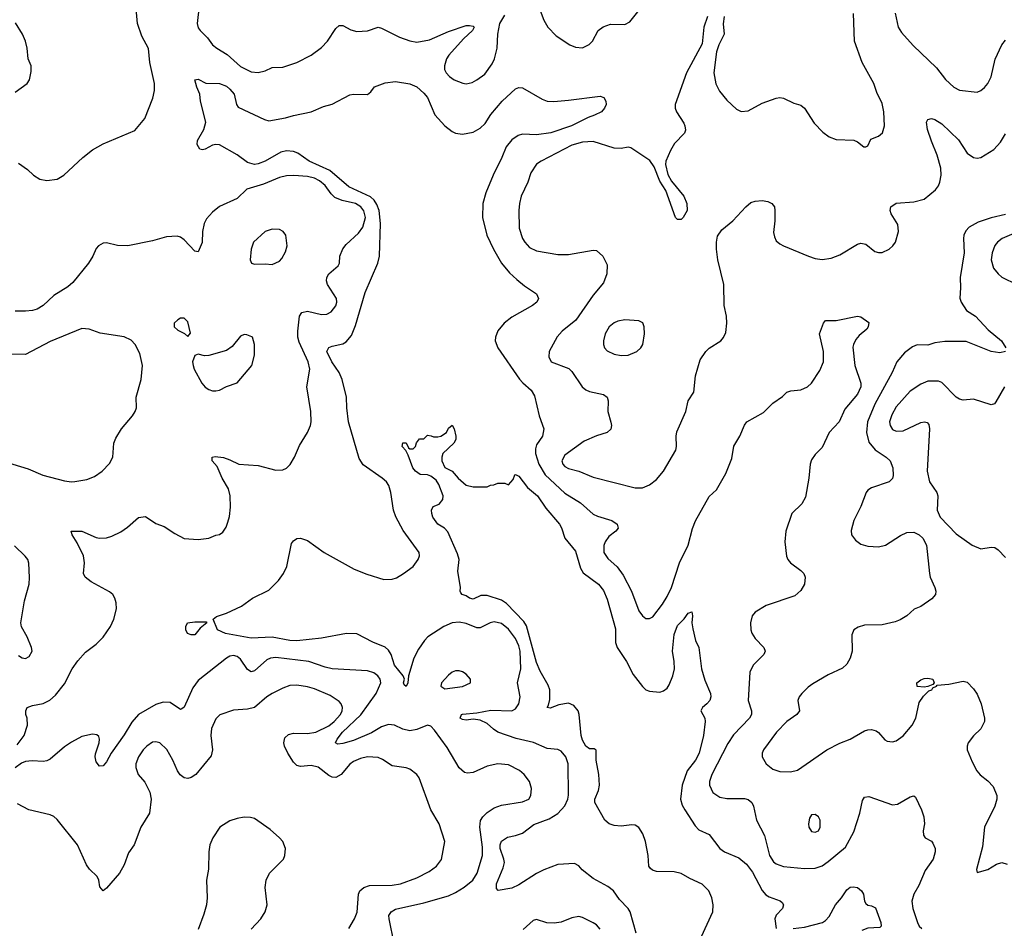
# Model space of a CAD drawing. Header units: inches. Extents: x 1834610 to 2027685, y 642842 to 774116.
# Tile 132 of 256: x 1863157 to 1868744, y 693777 to 698932. Entities that reach past the tile are written whole.
import ezdxf

# ---------------------------------------------------------------- set-up
doc = ezdxf.new("R2010")
doc.units = ezdxf.units.IN
doc.header["$MEASUREMENT"] = 0
doc.layers.add('B8669', color=7, linetype='Continuous')

msp = doc.modelspace()

# ---------------------------------------------------------------- linework, layer by layer
at = {"layer": 'B8669', "color": 5}
for points, elevation in [([(1863150, 698117.6), (1863201.6, 698081.6), (1863234.9, 698050), (1863270, 698027.4), (1863310, 698019), (1863370, 698026.7), (1863408, 698050), (1863515.1, 698150), (1863570, 698194.3), (1863630, 698227.6), (1863810, 698304), (1863867.6, 698372.4), (1863912.3, 698487.7), (1863920.9, 698530), (1863922.2, 698570), (1863895.6, 698690), (1863888.2, 698768.2), (1863850, 698838.7), (1863825.7, 698910), (1863812.9, 699032.9)], 560), ([(1866090, 699039.1), (1866130.3, 698930), (1866154.4, 698890), (1866201.2, 698841.2), (1866278.8, 698790), (1866310, 698777.1), (1866350, 698772.7), (1866388.1, 698791.9), (1866406.6, 698810), (1866438.4, 698870), (1866468.5, 698891.5), (1866510, 698906.4), (1866590, 698905.5), (1866619.4, 698920.6), (1866663.6, 698976.4)], 560), ([(1864174.3, 699010), (1864164.4, 698910), (1864170, 698886.8), (1864180.5, 698870), (1864221.6, 698830), (1864250.4, 698790), (1864274.4, 698770), (1864334.3, 698734.3), (1864410, 698666), (1864470, 698636), (1864510, 698631.8), (1864550, 698641.1), (1864590, 698661.1), (1864650, 698663.1), (1864729.2, 698690), (1864810, 698731.7), (1864870, 698774.6), (1864904, 698810), (1864950, 698883), (1864970, 698899.3), (1864990, 698898.4), (1865034.9, 698874.9), (1865070, 698865.6), (1865130.7, 698869.3), (1865190, 698888.9), (1865210, 698884.9), (1865312.5, 698832.5), (1865370, 698811.8), (1865410, 698805.2), (1865482.8, 698817.2), (1865590, 698866), (1865690, 698899.1), (1865710, 698898.8), (1865730, 698896), (1865736, 698890), (1865726.8, 698870), (1865675.9, 698824.1), (1865592, 698730), (1865578.9, 698710), (1865566.3, 698670), (1865567.6, 698650), (1865577.6, 698630), (1865594.9, 698610), (1865622, 698590), (1865671.3, 698571.3), (1865690, 698569), (1865724.5, 698575.5), (1865751.5, 698590), (1865796.2, 698623.8), (1865838.2, 698681.9), (1865850.6, 698709.4), (1865866.2, 698770), (1865869.8, 698850.2), (1865880.5, 698910), (1865910, 698957.1)], 560), ([(1867059.7, 698950), (1867038.8, 698890), (1867030, 698795.1), (1866939.8, 698630), (1866875.4, 698450), (1866875.6, 698430), (1866882.9, 698410), (1866924.5, 698344.5), (1866931.4, 698330), (1866934.1, 698305.9), (1866930, 698288.3), (1866873.1, 698230), (1866849, 698190), (1866823.1, 698130), (1866821.6, 698110), (1866834.6, 698054.6), (1866855.2, 698015.2), (1866924.7, 697930), (1866942.8, 697890), (1866944.7, 697850), (1866922, 697810), (1866910, 697798), (1866890, 697798), (1866878, 697810), (1866822.7, 697962.7), (1866790, 698015.3), (1866756.6, 698096.6), (1866732.9, 698132.9), (1866625.4, 698205.4), (1866610, 698209.5), (1866570, 698200.5), (1866530, 698203.5), (1866410, 698240.3), (1866350, 698236.5), (1866290, 698220.2), (1866114.9, 698130), (1866090, 698113), (1866057.1, 698062.9), (1866040.7, 698010), (1866002.8, 697930), (1865992.4, 697890), (1865988.2, 697850), (1865990.2, 697750), (1866010.3, 697690), (1866022.3, 697670), (1866050, 697640.2), (1866090, 697621.2), (1866210, 697599.2), (1866270, 697600.8), (1866410, 697624.9), (1866430, 697622), (1866466.4, 697590), (1866490, 697542), (1866488.9, 697490), (1866470, 697439.6), (1866410.8, 697369.2), (1866313.1, 697226.9), (1866235.3, 697164.7), (1866206.8, 697133.2), (1866160.3, 697050), (1866159.2, 697019.2), (1866173.4, 696990), (1866272.7, 696952.7), (1866290, 696936.4), (1866348.9, 696850), (1866370, 696831.8), (1866390, 696822.6), (1866470, 696806), (1866490.3, 696790.3), (1866496.4, 696770), (1866494.9, 696710), (1866512, 696648), (1866514.9, 696630), (1866511.5, 696608.5), (1866490.2, 696589.8), (1866430, 696570.8), (1866360, 696540), (1866250, 696461.1), (1866232.9, 696430), (1866238.3, 696410), (1866250, 696396.5), (1866270, 696385.2), (1866330, 696370.3), (1866410, 696337.5), (1866650, 696275.2), (1866690, 696276.5), (1866730, 696294), (1866770, 696323.1), (1866810, 696370.3), (1866879.7, 696490), (1866884.7, 696510), (1866882, 696570), (1866886, 696594), (1866936, 696710), (1866949.5, 696770), (1866981.2, 696818.8), (1866991.3, 696911.3), (1867017.8, 697002.2), (1867050, 697050.4), (1867070, 697068.2), (1867135.1, 697110), (1867151.1, 697128.9), (1867163.5, 697156.5), (1867169.7, 697210.3), (1867167.1, 697250), (1867153.8, 697310), (1867151.6, 697430), (1867118, 697570), (1867109.8, 697630), (1867109.8, 697670), (1867116.6, 697703.4), (1867141, 697739), (1867202.6, 697790), (1867277.6, 697870), (1867305.8, 697894.2), (1867330, 697903.1), (1867370, 697906.3), (1867401.5, 697901.5), (1867424.9, 697890), (1867439.3, 697870), (1867442.4, 697850), (1867442.4, 697790), (1867435.1, 697724.9), (1867439.4, 697699.4), (1867450, 697678), (1867470, 697660.3), (1867490.6, 697650), (1867633.4, 697590), (1867670, 697578), (1867710, 697571.5), (1867761.8, 697578.2), (1867810, 697597.4), (1867910, 697658), (1867930, 697664.2), (1867958.3, 697658.3), (1868010, 697617.1), (1868030, 697610.5), (1868050, 697610.5), (1868090, 697630.4), (1868111.5, 697650), (1868126, 697670), (1868142.6, 697730), (1868140.5, 697770), (1868102.4, 697830), (1868095.6, 697850), (1868100.7, 697870), (1868130, 697891.6), (1868230, 697898.5), (1868290, 697914.3), (1868353.3, 697966.7), (1868370.3, 697989.7), (1868378.7, 698010), (1868386.1, 698050), (1868383.9, 698090), (1868363, 698163), (1868330, 698242.7), (1868308.5, 698310), (1868302, 698350), (1868310, 698366), (1868330, 698370.7), (1868350, 698364.9), (1868390, 698340.5), (1868484.9, 698250), (1868533.9, 698173.9), (1868570, 698150.3), (1868590, 698147.2), (1868610, 698150.3), (1868683.9, 698196.1), (1868722.2, 698237.8), (1868750, 698284.9)], 560), ([(1867153.8, 698950), (1867147.7, 698907.7), (1867154.7, 698850), (1867123.2, 698790), (1867110.2, 698750), (1867095.6, 698630), (1867107.4, 698567.4), (1867127.1, 698527.1), (1867170, 698474.8), (1867224.5, 698424.5), (1867250, 698410.8), (1867290, 698415.5), (1867370, 698459.3), (1867450, 698486.8), (1867470.7, 698490.7), (1867490, 698486), (1867550, 698458.8), (1867590, 698446.8), (1867610, 698430.8), (1867664.8, 698344.8), (1867714.2, 698294.2), (1867750, 698267), (1867790, 698252.2), (1867890, 698248), (1867910, 698239.1), (1867947.3, 698210), (1867958, 698210), (1867970, 698216), (1867985.8, 698254.2), (1868030, 698270.7), (1868052.3, 698290), (1868064.5, 698330), (1868061, 698410), (1868050, 698456), (1868019.8, 698519.8), (1868003.9, 698570), (1867937.5, 698690), (1867893.2, 698810), (1867887.9, 698967.9)], 580), ([(1868124.4, 698970), (1868142.3, 698890), (1868160.2, 698860.2), (1868226.2, 698786.2), (1868359.6, 698659.6), (1868410, 698592.7), (1868458, 698550), (1868490, 698532.4), (1868590, 698521.5), (1868610, 698530.3), (1868632.2, 698547.8), (1868650.6, 698569.4), (1868670, 698608), (1868692.2, 698707.8), (1868730.6, 698789.4), (1868750, 698816.5)], 580), ([(1863130, 698520.7), (1863199, 698570), (1863213.2, 698590), (1863222, 698638), (1863220.9, 698670), (1863204.5, 698710), (1863199.6, 698770), (1863189.7, 698809.7), (1863172, 698850), (1863133.6, 698913.6)], 580), ([(1866655.3, 693750), (1866621.6, 693870), (1866609.8, 693890), (1866560, 693940), (1866526.3, 693990), (1866494.9, 694014.9), (1866410, 694060.4), (1866348.1, 694108.1), (1866330, 694131.8), (1866305.4, 694145.4), (1866210, 694139.1), (1866130, 694107.8), (1866090, 694088.4), (1865990, 694023.1), (1865950, 694004.4), (1865872.3, 693992.3), (1865862, 694002), (1865863.1, 694030), (1865899.9, 694120.1), (1865906.8, 694150), (1865904.6, 694170), (1865883.4, 694230), (1865882.9, 694250), (1865890, 694271.6), (1865925.4, 694294.6), (1865970, 694303.3), (1866010, 694317.2), (1866074.4, 694365.6), (1866161.1, 694398.9), (1866210, 694427.8), (1866250, 694471.3), (1866267.5, 694510), (1866271.4, 694531.4), (1866268.3, 694710), (1866255.4, 694750), (1866230, 694782.9), (1866210, 694791.8), (1866150, 694796.9), (1866071.6, 694831.6), (1865974.2, 694854.2), (1865870.4, 694890.4), (1865845.9, 694905.9), (1865810, 694938.5), (1865770, 694958.7), (1865730, 694964.1), (1865690, 694958.7), (1865670, 694961.5), (1865655.6, 694970), (1865663.7, 694990), (1865668.6, 694991.4), (1865750, 694999.2), (1865830, 695015.4), (1865950, 695010.2), (1865970, 695022.7), (1865989.7, 695050), (1865996.3, 695090), (1865980.9, 695170), (1866000.2, 695250), (1865997.2, 695350), (1865990, 695379.2), (1865970, 695421.2), (1865930, 695474.6), (1865890, 695505.5), (1865850, 695515.3), (1865825.5, 695510), (1865770, 695481), (1865750, 695482), (1865690, 695506.1), (1865650, 695513.5), (1865610, 695509.9), (1865563.2, 695490), (1865472.9, 695430), (1865453.4, 695410), (1865419.2, 695360.8), (1865393.4, 695310), (1865363.8, 695210), (1865359.5, 695170), (1865349.6, 695149.6), (1865338, 695158), (1865335.1, 695170), (1865340.7, 695190), (1865332.3, 695210), (1865284, 695270), (1865265.2, 695330), (1865250, 695354.8), (1865230, 695371.2), (1865160.5, 695400.5), (1865070, 695448.1), (1865010.2, 695449.8), (1864870, 695423.2), (1864730, 695407.8), (1864690, 695410.5), (1864590, 695428.1), (1864470, 695423), (1864324, 695450), (1864278.4, 695470), (1864254, 695530), (1864273.1, 695546.9), (1864330, 695564.9), (1864415.2, 695604.8), (1864478, 695650), (1864570, 695695.6), (1864625.7, 695750), (1864654, 695790), (1864672.6, 695830), (1864699.5, 695960.5), (1864710, 695976), (1864730, 695987.7), (1864750, 695990.4), (1864790, 695977), (1864884.4, 695910), (1865055.3, 695815.3), (1865126.2, 695786.2), (1865223.4, 695756.6), (1865270, 695757.8), (1865294, 695766), (1865335.1, 695790), (1865390, 695830.4), (1865418.7, 695870), (1865425.6, 695890), (1865422.9, 695910), (1865333.5, 696033.5), (1865290.8, 696110.8), (1865278.5, 696150), (1865263.1, 696250), (1865252.1, 696290), (1865237.7, 696310), (1865214, 696330), (1865106.4, 696406.4), (1865082.9, 696442.9), (1865022.4, 696650), (1865012.5, 696730), (1865011.7, 696790), (1864986.8, 696890), (1864969.9, 696930), (1864927.9, 696990), (1864899.7, 697050), (1864910, 697071.5), (1864930, 697080.2), (1864990, 697092.9), (1865010, 697105.2), (1865039.2, 697140.8), (1865062.3, 697197.7), (1865116.4, 697383.6), (1865189.3, 697550), (1865198.9, 697590), (1865204.1, 697775.9), (1865196.9, 697850), (1865184.2, 697884.2), (1865168.2, 697908.2), (1865147, 697927), (1865023.8, 697983.8), (1864917.2, 698077.2), (1864799.3, 698130), (1864734.5, 698174.5), (1864710, 698184.1), (1864670, 698187.5), (1864638.8, 698181.2), (1864548.7, 698130), (1864510, 698113.8), (1864490, 698110.7), (1864450, 698122.3), (1864390, 698165), (1864290, 698222.6), (1864270, 698224.4), (1864250, 698219.7), (1864210, 698198), (1864194, 698194), (1864178, 698198), (1864163.7, 698223.7), (1864166, 698246), (1864200.9, 698310), (1864212.3, 698350), (1864182.7, 698470), (1864179, 698510), (1864161.2, 698550), (1864150, 698591.3), (1864170, 698594), (1864212.4, 698572.4), (1864291, 698570), (1864330, 698554.7), (1864350, 698538.6), (1864373.6, 698510), (1864386.7, 698450), (1864396.4, 698436.4), (1864545, 698365), (1864570, 698358), (1864664.9, 698375.1), (1864710.6, 698389.4), (1864810, 698409.3), (1864881.1, 698438.9), (1864930, 698452.8), (1865030, 698505.5), (1865050.3, 698510.3), (1865130, 698508), (1865150, 698522.8), (1865170, 698550.8), (1865230, 698573), (1865290, 698581.6), (1865370, 698568.9), (1865410, 698551.7), (1865450, 698516), (1865470.2, 698490), (1865512.9, 698392.9), (1865569.5, 698329.5), (1865610, 698297.2), (1865630, 698288.4), (1865670, 698282.3), (1865730, 698293.8), (1865770, 698316.2), (1865797.5, 698342.5), (1865830, 698393.7), (1865894.3, 698470), (1865970, 698539.1), (1865990, 698547.3), (1866010, 698546), (1866120.9, 698480.9), (1866150, 698470.4), (1866188.3, 698468.3), (1866270, 698474.6), (1866450, 698498.8), (1866472, 698490), (1866482, 698470), (1866484.7, 698450), (1866476, 698430), (1866457.3, 698410), (1866418.8, 698390), (1866382, 698378), (1866287.7, 698330), (1866169.8, 698289.8), (1866090, 698278.8), (1866010, 698283), (1865984.7, 698275.3), (1865949.2, 698250.8), (1865916.3, 698210), (1865893, 698150), (1865842.5, 698050), (1865800.9, 697950), (1865785.5, 697890), (1865783.2, 697810), (1865807, 697710), (1865845.2, 697630), (1865890.7, 697550.7), (1865936.7, 697496.7), (1865977.3, 697457.3), (1866021.2, 697421.2), (1866090, 697375.8), (1866100.3, 697350), (1866091.8, 697330), (1866066.4, 697310), (1865950, 697244.4), (1865906.4, 697210), (1865870, 697166), (1865856.5, 697130), (1865855.3, 697110), (1865870.3, 697070), (1865993.5, 696893.5), (1866010.9, 696870.9), (1866059.3, 696830), (1866078.2, 696798.2), (1866105.3, 696685.3), (1866131.6, 696610), (1866123.5, 696570), (1866090, 696519.7), (1866083.4, 696496.6), (1866083.7, 696470), (1866101.8, 696410), (1866138.1, 696350), (1866250, 696245.4), (1866338.9, 696190), (1866410, 696127.2), (1866435.2, 696115.2), (1866517.3, 696090), (1866548, 696070), (1866552.2, 696047.8), (1866539.1, 696030), (1866500.3, 695999.7), (1866478.6, 695970), (1866471, 695949), (1866472, 695910), (1866494.4, 695874.4), (1866546.9, 695826.9), (1866581.2, 695781.2), (1866629.3, 695690), (1866670, 695578.4), (1866690, 695550.3), (1866710, 695534.4), (1866730, 695534), (1866750, 695544.4), (1866804.3, 695615.7), (1866830, 695660.2), (1866854.5, 695710), (1866901.5, 695850), (1866949.8, 695950), (1866975.2, 696044.8), (1866991.8, 696088.2), (1867070, 696227.3), (1867110, 696264.9), (1867163.2, 696356.8), (1867197.4, 696442.6), (1867210, 696512.7), (1867244, 696570), (1867270, 696630.8), (1867283.7, 696650), (1867377.2, 696702.7), (1867430, 696756.3), (1867485.4, 696794.6), (1867510, 696819.1), (1867533.3, 696826.7), (1867590, 696831.8), (1867627.3, 696850), (1867650, 696870.3), (1867697.6, 696942.4), (1867718.7, 696990), (1867718.5, 697050), (1867695.1, 697150), (1867717.2, 697210), (1867730, 697226), (1867790, 697224.9), (1867910, 697250.7), (1867930, 697246), (1867974.4, 697214.4), (1867971.3, 697190), (1867963.5, 697176.5), (1867919.9, 697140.1), (1867901.6, 697118.4), (1867887.3, 697090), (1867885.2, 697074.8), (1867896.5, 696970), (1867930.4, 696870.4), (1867930, 696848.7), (1867910, 696807), (1867838.4, 696721.6), (1867807.1, 696650), (1867750.9, 696589.1), (1867710, 696504.5), (1867670, 696465.1), (1867650, 696435.1), (1867641.5, 696410), (1867634, 696330), (1867616.3, 696223.7), (1867595.2, 696184.8), (1867537.6, 696130), (1867504.2, 696030), (1867499.1, 695970), (1867507.5, 695887.5), (1867514.6, 695870), (1867530.3, 695850), (1867590, 695806.9), (1867606, 695790), (1867613.8, 695770), (1867610.2, 695729.8), (1867590, 695693), (1867556, 695664), (1867392.2, 695607.8), (1867330.4, 695570), (1867314, 695550), (1867303.8, 695510), (1867306, 695470), (1867311.9, 695451.9), (1867330, 695420.7), (1867378.8, 695370), (1867387.3, 695350), (1867379.1, 695330), (1867318.9, 695270), (1867300.2, 695230), (1867291, 695070), (1867309, 695010), (1867308.9, 694990), (1867298, 694970), (1867206.3, 694873.7), (1867174.3, 694825.7), (1867084.1, 694650), (1867071.1, 694610), (1867071.2, 694590), (1867090, 694547.2), (1867130, 694521.8), (1867170, 694513.8), (1867270, 694513.8), (1867290, 694507.6), (1867310.9, 694490.9), (1867320.3, 694470), (1867338.3, 694390), (1867383.4, 694303.4), (1867411.2, 694190), (1867434.8, 694154.8), (1867450, 694142.7), (1867490, 694128.2), (1867610, 694116.3), (1867670, 694119), (1867710, 694132), (1867744.7, 694155.3), (1867842, 694238), (1867890, 694323.7), (1867924.7, 694430), (1867938.7, 694501.3), (1867950, 694520.4), (1867974.7, 694525.3), (1868110, 694476.8), (1868138.6, 694481.4), (1868210, 694522), (1868230, 694527.7), (1868240.5, 694520.5), (1868274.3, 694450), (1868287.6, 694410), (1868292, 694370), (1868283.7, 694330), (1868285.7, 694305.7), (1868294.8, 694290), (1868330, 694270.4), (1868339.2, 694259.2), (1868352.4, 694230), (1868352.4, 694210), (1868339.5, 694170), (1868294.7, 694105.3), (1868259.7, 694020.3), (1868230.2, 693970), (1868219.7, 693930), (1868224.9, 693890), (1868250.4, 693810), (1868261.6, 693790), (1868276.3, 693776.3)], 540), ([(1863142.2, 694817.8), (1863181.1, 694870), (1863200.7, 694930), (1863198.4, 694970), (1863191.8, 694990), (1863191.8, 695010), (1863199.3, 695030), (1863230, 695041.7), (1863290, 695052.2), (1863328.5, 695071.5), (1863360.7, 695099.3), (1863410, 695164.6), (1863455, 695250), (1863485.7, 695294.3), (1863530, 695343.9), (1863589.7, 695390), (1863630.6, 695429.4), (1863672.8, 695490), (1863691.3, 695530), (1863705.4, 695590), (1863704.4, 695624.4), (1863697.4, 695650), (1863685.6, 695670), (1863666.7, 695686.7), (1863563.1, 695743.1), (1863527.3, 695770), (1863518.9, 695790), (1863524.8, 695850), (1863519.3, 695890), (1863483.5, 695963.5), (1863455.3, 696010), (1863448.9, 696031.1), (1863509.5, 696030.5), (1863590, 695994.9), (1863610, 695990.3), (1863650, 695992.2), (1863678.8, 696001.2), (1863730, 696026.4), (1863767.6, 696052.4), (1863830, 696107.7), (1863870, 696113.4), (1863930, 696073.4), (1863976.1, 696056.1), (1864036.2, 696016.2), (1864090, 695988.4), (1864170, 695983.8), (1864230, 695990.6), (1864270, 696007.3), (1864290, 696010.8), (1864310, 696024.7), (1864327.6, 696052.4), (1864338.3, 696081.7), (1864346.9, 696113.1), (1864353.1, 696166.9), (1864350.7, 696230), (1864340.7, 696270), (1864305.6, 696330), (1864277.1, 696397.1), (1864249.4, 696430), (1864249.5, 696450.5), (1864266.8, 696453.2), (1864312.5, 696447.5), (1864350, 696434.9), (1864401, 696410), (1864510, 696402.8), (1864610, 696377.1), (1864650, 696379.1), (1864671.5, 696388.5), (1864691.3, 696408.7), (1864715.1, 696450), (1864743.6, 696516.4), (1864790, 696590.6), (1864807.2, 696630), (1864810.8, 696650), (1864807.8, 696710), (1864786.3, 696850), (1864803.8, 696950), (1864794.3, 696990), (1864743.2, 697103.2), (1864735.2, 697130), (1864734.5, 697165.5), (1864743.5, 697250), (1864758, 697270), (1864790, 697277.6), (1864870, 697259.6), (1864898.8, 697261.2), (1864924.7, 697275.3), (1864950, 697308), (1864956.4, 697330), (1864955.1, 697350), (1864903.9, 697430), (1864897.7, 697450), (1864899.1, 697470), (1864911.3, 697490), (1864964.2, 697535.8), (1864971.6, 697550), (1864973.7, 697590), (1864990, 697631.8), (1865010, 697656.5), (1865079.9, 697720.1), (1865104.1, 697755.9), (1865119, 697810), (1865110, 697846.9), (1865093.1, 697870), (1865062.3, 697890), (1864986, 697906), (1864944, 697924), (1864924, 697944), (1864890, 697991.2), (1864858.3, 698018.3), (1864830, 698033.6), (1864790, 698042), (1864712.2, 698047.8), (1864670, 698046.3), (1864630, 698036.2), (1864540.7, 697999.3), (1864444.9, 697970), (1864390, 697917.6), (1864290, 697871.5), (1864250, 697839.6), (1864217.1, 697802.9), (1864203.4, 697776.6), (1864194.6, 697730), (1864191.4, 697668.6), (1864170, 697615.3), (1864150, 697619.3), (1864090, 697682.9), (1864070, 697697.6), (1864050, 697704.7), (1863990, 697699.8), (1863910, 697678.2), (1863770, 697649.6), (1863711.9, 697651.9), (1863650, 697666.6), (1863630, 697663.7), (1863604, 697650), (1863590, 697633.2), (1863572, 697590), (1863547.9, 697550), (1863458.9, 697441.1), (1863430, 697416.1), (1863350, 697367.9), (1863290, 697310.8), (1863256.4, 697290), (1863230, 697282.2), (1863190, 697277.6), (1863130, 697278.3)], 560), ([(1868750, 697826.4), (1868670, 697808.1), (1868596.3, 697783.7), (1868545, 697755), (1868525.7, 697734.3), (1868514.6, 697710), (1868511.6, 697690), (1868516.6, 697610), (1868492.8, 697470), (1868496.3, 697410), (1868492.4, 697352.4), (1868499, 697330), (1868530, 697282.4), (1868580.5, 697250), (1868652, 697172), (1868728.7, 697110), (1868752, 697070)], 560), ([(1868868.8, 697750), (1868732.4, 697690), (1868704.9, 697670), (1868690, 697651.8), (1868675.2, 697610), (1868669.3, 697570), (1868683.1, 697523.1), (1868709.3, 697489.3), (1868730, 697471.8), (1868814.3, 697430)], 580), ([(1863050, 696431.2), (1863203.8, 696383.8), (1863287.3, 696347.3), (1863410, 696316.5), (1863449.7, 696310.3), (1863470, 696312), (1863537.3, 696322.7), (1863580.5, 696339.5), (1863623.7, 696370), (1863666.7, 696413.3), (1863685.1, 696450), (1863691.6, 696530), (1863701.4, 696558.5), (1863734, 696610), (1863796.2, 696683.8), (1863811.6, 696708.4), (1863818.6, 696730), (1863817.6, 696790), (1863845.4, 696890), (1863853.3, 696970), (1863839.1, 697039.1), (1863812, 697090), (1863790, 697114.5), (1863750, 697133), (1863613.9, 697153.9), (1863550, 697176.3), (1863510, 697179.6), (1863330, 697105.4), (1863190, 697033.3), (1863090, 697033.8)], 580), ([(1868750.5, 697050), (1868718.2, 697041.8), (1868669.1, 697049.1), (1868527.2, 697107.2), (1868407.1, 697107.1), (1868350, 697098.9), (1868310, 697085.5), (1868250, 697087.3), (1868223.4, 697076.6), (1868177.2, 697042.8), (1868134.4, 696990), (1868107.3, 696930), (1868009.6, 696750), (1867967.1, 696650), (1867961.7, 696590), (1867975.3, 696535.3), (1868010.7, 696490.7), (1868073.7, 696450), (1868095.3, 696430), (1868112.2, 696390), (1868113.7, 696346.3), (1868110, 696329.2), (1868090.8, 696310), (1867990, 696276.9), (1867970, 696262.9), (1867960.3, 696250), (1867930.4, 696170), (1867890.4, 696090), (1867874, 696034), (1867877.3, 696010), (1867899.9, 695979.9), (1867930, 695957.1), (1867970, 695944.9), (1868030, 695941.6), (1868070, 695950.5), (1868154.4, 696005.6), (1868190, 696022.8), (1868230, 696025), (1868260.8, 696010), (1868282.3, 695990), (1868302.6, 695950), (1868319.3, 695790), (1868323.8, 695770), (1868350.4, 695710), (1868354.9, 695690), (1868353, 695670), (1868333.4, 695646.6), (1868270, 695603.7), (1868232.8, 695587.2), (1868191, 695550), (1868152.4, 695527.6), (1868123.7, 695516.3), (1868050, 695498.3), (1867950, 695496.2), (1867914.2, 695485.8), (1867890.8, 695470), (1867878, 695442), (1867880.3, 695350), (1867869, 695310), (1867850, 695275.1), (1867826.3, 695253.7), (1867745.2, 695214.8), (1867656.7, 695163.3), (1867630, 695144.7), (1867595.3, 695110), (1867579.5, 695090), (1867571.8, 695070), (1867581.7, 695010), (1867567.2, 694990), (1867510.3, 694950), (1867450.3, 694890), (1867377.6, 694790), (1867370.4, 694770), (1867370.5, 694750.5), (1867393, 694710), (1867430, 694680.3), (1867470, 694666.3), (1867530, 694665.3), (1867570, 694674.4), (1867737.6, 694790), (1867810, 694828), (1867870, 694849.2), (1867950, 694897.2), (1867970, 694903.6), (1867990, 694905.2), (1868016.7, 694896.7), (1868030, 694888.4), (1868066.4, 694846.4), (1868079.3, 694839.3), (1868110, 694834.6), (1868130, 694840.3), (1868170, 694868.9), (1868221.4, 694930), (1868241.6, 694970), (1868261.3, 695058.7), (1868285.4, 695094.6), (1868315.4, 695124.6), (1868332.3, 695130), (1868338, 695142), (1868359, 695150), (1868363.2, 695156.8), (1868430, 695161.3), (1868510, 695178.7), (1868533.5, 695173.5), (1868570, 695136.4), (1868590, 695105.5), (1868612.3, 695050), (1868631.8, 694970), (1868631.8, 694950), (1868610, 694909.5), (1868570, 694869.4), (1868539.3, 694830), (1868532.7, 694810), (1868533, 694790), (1868561.2, 694721.2), (1868588.2, 694670), (1868607.3, 694647.3), (1868650, 694613), (1868680.9, 694580.9), (1868702.4, 694530), (1868702.4, 694510), (1868690.2, 694469.8), (1868632.4, 694350), (1868620.3, 694239.7), (1868586, 694110), (1868590, 694094), (1868650, 694110.7), (1868699.1, 694140.9), (1868730, 694150.4), (1868761.1, 694141.1)], 560), ([(1868744.4, 696850), (1868696.5, 696763.5), (1868687.4, 696752.6), (1868670, 696746.9), (1868570, 696778.2), (1868510, 696774.2), (1868490, 696778.5), (1868470, 696791.3), (1868390, 696873.6), (1868370, 696880.5), (1868310, 696881.1), (1868270, 696864.8), (1868210, 696824.2), (1868130, 696736.4), (1868105.4, 696690), (1868093.2, 696650), (1868095.8, 696630), (1868110, 696606.5), (1868130, 696596.9), (1868170, 696599.7), (1868270, 696646.5), (1868291.3, 696650), (1868305.9, 696645.9), (1868314.8, 696634.8), (1868318.8, 696610), (1868306, 696370), (1868318.6, 696310), (1868360.3, 696250), (1868366.7, 696230), (1868362.4, 696150), (1868380.3, 696110), (1868470, 696015.6), (1868561.3, 695950), (1868610, 695930.2), (1868670, 695939.5), (1868690, 695937), (1868710, 695924.4), (1868750, 695880.3)], 580), ([(1867026.2, 693730), (1867089.8, 693870), (1867092.3, 693910), (1867084.1, 693950), (1867066.6, 693990), (1867030, 694026.8), (1866959, 694059), (1866910, 694087), (1866870, 694097.2), (1866770, 694099.3), (1866746.8, 694106.8), (1866735.5, 694115.5), (1866726.8, 694130), (1866723.9, 694190), (1866708.2, 694270), (1866692.6, 694312.6), (1866669.4, 694349.4), (1866650, 694361.4), (1866630, 694364.5), (1866570, 694357.2), (1866530, 694359.7), (1866501.2, 694370), (1866478, 694390), (1866420.9, 694490), (1866420.5, 694510), (1866440.7, 694559.3), (1866447.1, 694590), (1866443.8, 694650), (1866427.2, 694730), (1866427, 694787), (1866415.6, 694795.6), (1866390, 694796), (1866370, 694811.1), (1866350, 694844.2), (1866342.8, 694870), (1866331.2, 694990), (1866325, 695010), (1866300.5, 695040.4), (1866270, 695053.7), (1866215.6, 695044.4), (1866166.7, 695026.7), (1866149.6, 695029.6), (1866157.7, 695042.3), (1866165.4, 695074.6), (1866165.2, 695130), (1866155.6, 695155.6), (1866110, 695236), (1866090, 695284.7), (1866033.1, 695493.1), (1866017.7, 695517.7), (1865919.3, 695619.3), (1865890, 695638.7), (1865810, 695665), (1865774.1, 695665.9), (1865730, 695644.5), (1865710, 695649.4), (1865690, 695662.7), (1865668, 695670), (1865660.2, 695680.2), (1865655.3, 695690), (1865657.2, 695710), (1865643.3, 695803.3), (1865649.7, 695870), (1865641.3, 695901.3), (1865586.1, 696026.1), (1865566.9, 696046.9), (1865529.6, 696070), (1865500.9, 696110), (1865496, 696130), (1865493.2, 696150), (1865502, 696170), (1865536.2, 696183.8), (1865558, 696210), (1865559.5, 696230), (1865535.8, 696295.8), (1865519.4, 696319.4), (1865490, 696342), (1865470, 696349.6), (1865430, 696351.5), (1865402.3, 696370), (1865387.8, 696390), (1865361.5, 696461.5), (1865347.2, 696487.2), (1865327, 696510), (1865330, 696531.3), (1865350, 696531.3), (1865362.8, 696502.8), (1865370, 696498), (1865390, 696498), (1865402, 696510), (1865408.4, 696531.6), (1865426, 696554), (1865450, 696554), (1865470, 696574), (1865491.6, 696571.6), (1865504.7, 696564.7), (1865530, 696564.7), (1865546, 696570), (1865578, 696590), (1865590, 696614), (1865610, 696632), (1865622, 696610), (1865631, 696570), (1865630.8, 696550), (1865621, 696530), (1865558, 696470), (1865551.3, 696450), (1865551.3, 696430), (1865570, 696392), (1865611.1, 696371.1), (1865644.7, 696330), (1865690, 696292), (1865730, 696282), (1865810, 696282), (1865828.4, 696291.6), (1865847.3, 696292.7), (1865870, 696302), (1865910, 696302), (1865930, 696294), (1865956.4, 696323.6), (1865966, 696350), (1865970, 696352), (1865990, 696342), (1866038.7, 696278.7), (1866095.8, 696230), (1866141.5, 696161.5), (1866219.3, 696070), (1866230.4, 696050), (1866250.4, 695990), (1866310, 695917.3), (1866339.5, 695819.5), (1866354.2, 695794.2), (1866441.3, 695730), (1866470, 695692.7), (1866490, 695644), (1866536.9, 695476.9), (1866538.3, 695398.3), (1866546.2, 695370), (1866599.8, 695290), (1866637.5, 695217.5), (1866690, 695148.4), (1866710, 695130.4), (1866730, 695123.1), (1866790, 695117.6), (1866810, 695123.7), (1866830, 695140.3), (1866842, 695158), (1866863.1, 695210), (1866872.1, 695250), (1866870.9, 695290.9), (1866861.1, 695350), (1866870, 695444.7), (1866890, 695494.8), (1866927, 695533), (1866950, 695564.7), (1866970, 695572), (1866974, 695550), (1866970.6, 695510), (1866975.9, 695475.9), (1866990.8, 695410), (1867010.5, 695370), (1867026, 695250), (1867044.5, 695184.5), (1867076.4, 695110), (1867078.4, 695090), (1867072.2, 695070), (1867056.4, 695050), (1867030.5, 695030), (1867022, 695010), (1867045.2, 694970), (1867047.1, 694950), (1867036.3, 694870), (1867013.1, 694770), (1866991.5, 694730), (1866945, 694670), (1866915.3, 694590), (1866906.4, 694510), (1866915.7, 694475.7), (1866930.2, 694450), (1866990, 694358.3), (1867010, 694335.6), (1867070, 694308.7), (1867130, 694229.4), (1867156.9, 694210), (1867237, 694176.9), (1867281.3, 694141.3), (1867315.1, 694095.1), (1867370, 693992.2), (1867390, 693967.6), (1867410, 693955), (1867471.9, 693931.9), (1867482.5, 693922.5), (1867490.3, 693910), (1867485.3, 693890), (1867450, 693851.3), (1867442.2, 693830), (1867450, 693776)], 520), ([(1863150, 695324.9), (1863170, 695310.6), (1863190, 695307.3), (1863210, 695318.8), (1863226.6, 695350), (1863223.6, 695370), (1863198.5, 695430), (1863166.9, 695486.9), (1863163.1, 695510), (1863184.4, 695635.6), (1863210.9, 695730), (1863213.2, 695766.8), (1863207.8, 695847.8), (1863202, 695870), (1863188.2, 695888.2), (1863126.7, 695946.7)], 580), ([(1865282, 693690), (1865252.8, 693830), (1865251.6, 693850), (1865258.8, 693861.2), (1865265.1, 693870), (1865290, 693884.9), (1865450, 693921.5), (1865590, 693961.9), (1865630, 693980.1), (1865678.4, 694010), (1865727.1, 694050), (1865753.4, 694090), (1865782, 694190), (1865782.1, 694237.9), (1865767.5, 694350), (1865772.2, 694387.8), (1865784.2, 694410), (1865810, 694434.9), (1865850, 694459.7), (1865890, 694474.7), (1866010, 694493.7), (1866046, 694510), (1866057.6, 694530), (1866061.3, 694570), (1866049.7, 694610), (1866019.7, 694650), (1865993, 694673), (1865930, 694704.4), (1865870, 694710.8), (1865810, 694697.3), (1865730, 694661), (1865696.9, 694656.9), (1865680.8, 694660.8), (1865650, 694687.3), (1865582.9, 694802.9), (1865510, 694902), (1865490, 694923.7), (1865470, 694929.4), (1865410, 694905.1), (1865370, 694896.9), (1865330, 694906.6), (1865284, 694930), (1865250, 694933.1), (1865210, 694919.3), (1865153.9, 694886.1), (1865050, 694842.9), (1864990, 694825), (1864961.5, 694821.5), (1864948.3, 694830), (1864958, 694850), (1864989.3, 694890), (1865091.9, 694988.1), (1865179.3, 695110), (1865205.8, 695170), (1865202, 695190), (1865188, 695210), (1865166.3, 695226.3), (1865130, 695237.2), (1864930, 695249.9), (1864890, 695258.2), (1864797.2, 695290), (1864610, 695312.6), (1864580.7, 695310), (1864559, 695301), (1864490, 695237.7), (1864470, 695232.1), (1864450, 695245.3), (1864410, 695303.1), (1864390, 695319.8), (1864370, 695325), (1864350, 695321.8), (1864330, 695309.8), (1864170, 695182.6), (1864138.8, 695141.2), (1864090, 695031.6), (1864077.5, 695022.5), (1864070, 695018.7), (1864010, 695057.8), (1863970, 695059.9), (1863930, 695047.5), (1863831.2, 694990), (1863793.6, 694946.4), (1863750, 694875.1), (1863675.3, 694770), (1863650, 694721.2), (1863630, 694699), (1863610, 694697.2), (1863590, 694721.2), (1863584.5, 694750), (1863586.7, 694766.7), (1863608, 694830), (1863608.7, 694850), (1863605.1, 694865.1), (1863595.2, 694875.2), (1863570, 694879), (1863510, 694864.8), (1863450, 694833.8), (1863410, 694805.8), (1863330, 694737.3), (1863310, 694727.1), (1863290, 694723.5), (1863227.9, 694727.9), (1863190, 694723.5), (1863166.4, 694713.6), (1863130, 694687.9)], 560), ([(1865023.8, 693776.2), (1865057.2, 693830), (1865071.1, 693868.9), (1865078.6, 693970), (1865086.8, 693990), (1865110, 694009.2), (1865140.9, 694019.1), (1865270, 694022.3), (1865317.2, 694030), (1865410, 694064.2), (1865480.1, 694099.9), (1865522, 694130), (1865550, 694167.3), (1865569.6, 694270), (1865536.9, 694370), (1865489.7, 694450), (1865422.7, 694630), (1865409.7, 694650), (1865370, 694679.3), (1865350, 694688), (1865270, 694698.8), (1865214.9, 694734.9), (1865190, 694745.7), (1865130, 694749), (1865090, 694740.7), (1865050, 694723.1), (1865030, 694707.4), (1864981.2, 694650), (1864950, 694632.2), (1864930, 694633.8), (1864910, 694643.2), (1864850, 694691.9), (1864810, 694700.9), (1864750, 694695.4), (1864730, 694700.3), (1864710, 694719.1), (1864678.2, 694770), (1864659.8, 694810), (1864655.7, 694830), (1864662.1, 694857.9), (1864682.7, 694877.3), (1864710, 694884.8), (1864790, 694882.8), (1864836.9, 694890), (1864910, 694926.4), (1864940.9, 694950), (1864977, 694990), (1864986.1, 695010), (1864989, 695030), (1864981.8, 695050), (1864970, 695063.1), (1864918.1, 695098.1), (1864830, 695135.7), (1864790, 695147.2), (1864730, 695156.8), (1864690, 695153.6), (1864650, 695140.2), (1864588.8, 695110), (1864559, 695090), (1864490, 695029.8), (1864450, 695019.8), (1864370, 695014.3), (1864292.6, 694987.4), (1864270, 694964.5), (1864244.2, 694910), (1864241.4, 694870), (1864251.1, 694788.9), (1864243.9, 694756.1), (1864156, 694650), (1864130, 694632.3), (1864110, 694627.6), (1864090, 694629.8), (1864067.4, 694647.4), (1864051.3, 694671.3), (1864025.8, 694730), (1863991.3, 694791.3), (1863951.8, 694830), (1863930, 694835.4), (1863910, 694832.3), (1863877.6, 694810), (1863858, 694790), (1863830, 694749.5), (1863815.3, 694710), (1863815.3, 694690), (1863829, 694650), (1863867, 694607), (1863895.9, 694550), (1863902.2, 694510), (1863892.9, 694430), (1863843.6, 694350), (1863805.3, 694250), (1863774.7, 694205.3), (1863750, 694137), (1863723.2, 694090), (1863650, 694004.5), (1863630, 693989.3), (1863611.8, 694011.8), (1863605.1, 694050), (1863596.3, 694070), (1863552.5, 694112.5), (1863536.4, 694136.4), (1863484.2, 694250), (1863370, 694394), (1863350, 694411.6), (1863330, 694421.3), (1863208.4, 694448.4), (1863143.6, 694483.6)], 580), ([(1864470, 693771.5), (1864524.2, 693830), (1864548.7, 693870), (1864560.3, 693910), (1864548.8, 694008.8), (1864556.1, 694050), (1864574, 694090), (1864653, 694170), (1864662, 694190), (1864665.4, 694230), (1864649.8, 694269.8), (1864630, 694289.7), (1864577.6, 694337.6), (1864490, 694399.1), (1864465.7, 694405.7), (1864430, 694406.6), (1864390, 694399.8), (1864350, 694386.2), (1864291.8, 694350), (1864252.6, 694290), (1864236.5, 694250), (1864230.2, 694210), (1864228.2, 694111.8), (1864217.3, 694050), (1864220.6, 693950), (1864216.3, 693910), (1864202, 693858), (1864169.3, 693770.7)], 620), ([(1867545, 693775), (1867610, 693782.6), (1867713, 693810), (1867730, 693821.3), (1867750, 693843.6), (1867785.3, 693910), (1867820.3, 693950), (1867850, 693996), (1867869.3, 694010.8), (1867887.1, 694012.9), (1867910, 694008.4), (1867934.2, 693990), (1867944.5, 693970), (1867950.2, 693930.2), (1867957.7, 693917.7), (1867969.1, 693909.1), (1867990, 693905.3), (1868012.4, 693892.4), (1868043.1, 693810), (1868046, 693790), (1868038, 693782), (1867970, 693777.4), (1867934.6, 693765.4)], 520), ([(1866450, 693772.6), (1866430, 693796.8), (1866410, 693808.7), (1866350, 693838.7), (1866330, 693843.5), (1866290, 693836.9), (1866230, 693812.6), (1866190, 693805.4), (1866147.6, 693807.6), (1866090, 693827), (1866070, 693820.9), (1866013.4, 693770)], 560)]:
    msp.add_lwpolyline(points, dxfattribs=dict(at, elevation=elevation))
for points, elevation in [([(1864590, 697743.5), (1864550, 697729.7), (1864484, 697670), (1864470.7, 697630), (1864464.7, 697570), (1864471.6, 697551.6), (1864490, 697544.7), (1864550, 697546.8), (1864590, 697542.8), (1864630, 697562.8), (1864643.3, 697576.7), (1864665.1, 697614.9), (1864674.7, 697650), (1864666, 697710), (1864650.9, 697730.9), (1864630, 697742)], 580), ([(1864090, 697238), (1864070, 697238), (1864054, 697230), (1864034, 697210), (1864034, 697190), (1864054, 697170), (1864091.6, 697151.6), (1864110, 697134), (1864126, 697154), (1864110, 697218)], 580), ([(1866590, 697229.7), (1866550, 697221.5), (1866530, 697213.1), (1866502.3, 697190), (1866479, 697150), (1866469, 697110), (1866468.9, 697090), (1866475.3, 697070), (1866490, 697052.4), (1866530, 697034), (1866570, 697027.6), (1866610, 697028.5), (1866659.5, 697050), (1866681.6, 697070), (1866693, 697090), (1866701.3, 697150), (1866700.9, 697190), (1866692.7, 697212.7), (1866670, 697224)], 580), ([(1864430, 697145.2), (1864410, 697136), (1864362.8, 697077.2), (1864330, 697054.5), (1864230, 697026), (1864205.6, 697025.6), (1864170, 697035.3), (1864150, 697026), (1864138, 696990), (1864141, 696970), (1864146.8, 696950), (1864190.5, 696870.5), (1864210, 696846.8), (1864230, 696834.8), (1864250, 696826.8), (1864270, 696826.8), (1864290, 696830.8), (1864330, 696850.7), (1864390, 696871), (1864474, 696970), (1864488.9, 697028.9), (1864489, 697070), (1864488.7, 697090), (1864478, 697130), (1864473.6, 697133.6), (1864444.7, 697144.7)], 580), ([(1864130, 695441.2), (1864108.7, 695450), (1864099, 695470), (1864099, 695490), (1864108.7, 695510), (1864150, 695516.3), (1864215.3, 695515.3), (1864218, 695510), (1864179.8, 695480.2), (1864150, 695442.7)], 540), ([(1865650, 695238), (1865630, 695237), (1865611.3, 695230), (1865590, 695212.7), (1865550.8, 695170), (1865547.3, 695150), (1865570, 695134.8), (1865670, 695148.2), (1865715.3, 695170), (1865714, 695190), (1865690, 695219), (1865670, 695232.7)], 560), ([(1868290, 695144.5), (1868250, 695149.6), (1868247, 695170), (1868270, 695187.3), (1868290, 695193.7), (1868310, 695195.3), (1868338, 695190), (1868346, 695170), (1868339.1, 695160.9), (1868310, 695149)], 560), ([(1867670, 694422.7), (1867650, 694421.2), (1867638, 694402), (1867632.7, 694370), (1867634.9, 694350), (1867650, 694326), (1867670, 694321.6), (1867690, 694330.8), (1867699.6, 694350), (1867699.6, 694390), (1867690, 694409.2)], 560)]:
    msp.add_lwpolyline(points, close=True, dxfattribs=dict(at, elevation=elevation))

doc.saveas('drawing.dxf')
